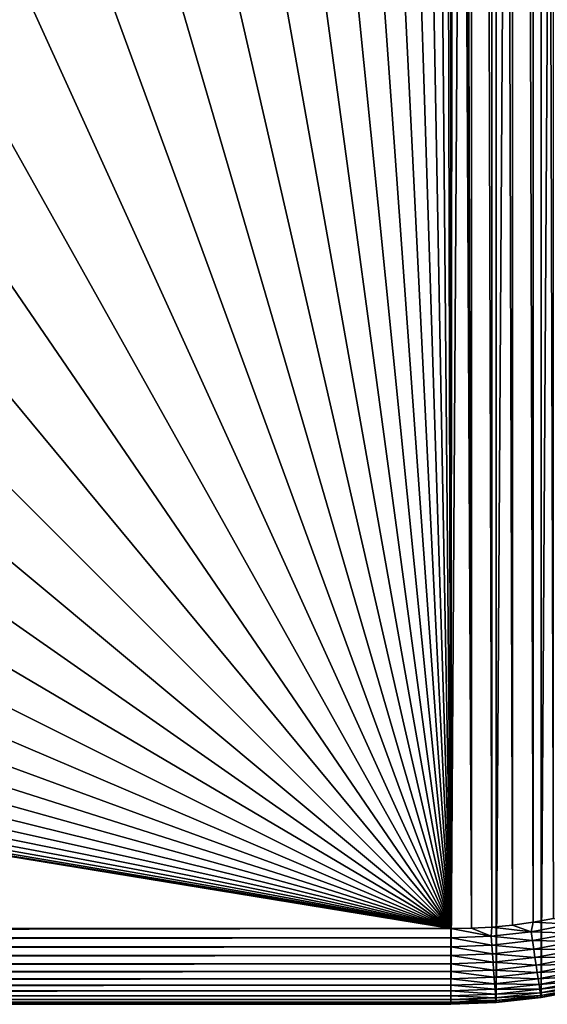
# Model space of a CAD drawing. Header units: metres. Extents: x -24 to 236, y -24 to 24.
# Tile 226 of 256: x 176.65 to 180.14, y -23.5 to -16.99. Entities that reach past the tile are written whole.
import ezdxf

# ---------------------------------------------------------------- set-up
doc = ezdxf.new("R2010")
doc.units = ezdxf.units.M
doc.layers.add('solid_10392024', color=7, linetype='CONTINUOUS')

msp = doc.modelspace()

# ---------------------------------------------------------------- linework, layer by layer
at = {"layer": 'solid_10392024'}
for points in [[(140.5, -23.5), (140.5, 23.5), (179.5, 23.5)], [(179.5, -23.5), (140.5, -23.5), (179.5, 23.5)], [(179.798935, 23.488813), (179.5, -23.5), (179.5, 23.5)], [(179.798935, 23.488813), (179.798935, -23.488813), (179.5, -23.5)], [(179.798935, 23.488813), (180.096283, 23.455299), (179.798935, -23.488813)], [(180.096283, 23.455299), (180.096283, -23.455299), (179.798935, -23.488813)], [(180.096283, 23.455299), (180.390076, 23.399714), (180.096283, -23.455299)], [(180.390076, 23.399714), (180.390076, -23.399714), (180.096283, -23.455299)], [(179.636032, -22.997387, 4), (179.636032, 22.997387, 4), (179.5, 23, 4)], [(179.550003, 0, 4), (179.636032, -22.997387, 4), (179.5, 23, 4)], [(179.771973, -22.989431, 4), (179.771973, 22.989431, 4), (179.636032, 22.997387, 4)], [(179.636032, -22.997387, 4), (179.771973, -22.989431, 4), (179.636032, 22.997387, 4)], [(179.907913, -22.976131, 4), (179.907913, 22.976131, 4), (179.771973, 22.989431, 4)], [(179.771973, -22.989431, 4), (179.907913, -22.976131, 4), (179.771973, 22.989431, 4)], [(180.043823, -22.957489, 4), (180.043823, 22.957489, 4), (179.907913, 22.976131, 4)], [(179.907913, -22.976131, 4), (180.043823, -22.957489, 4), (179.907913, 22.976131, 4)], [(180.17897, -22.933502, 4), (180.17897, 22.933502, 4), (180.043823, 22.957489, 4)], [(180.043823, -22.957489, 4), (180.17897, -22.933502, 4), (180.043823, 22.957489, 4)], [(179.550003, 0, 4), (179.524902, -0.990257, 4), (179.636032, -22.997387, 4)], [(179.524902, -0.990257, 4), (179.449692, -1.977896, 4), (179.5, -23, 4)], [(179.524902, -0.990257, 4), (179.5, -23, 4), (179.636032, -22.997387, 4)], [(179.449692, -1.977896, 4), (179.324554, -2.960418, 4), (179.5, -23, 4)], [(179.324554, -2.960418, 4), (179.149811, -3.935338, 4), (179.5, -23, 4)], [(179.149811, -3.935338, 4), (178.925919, -4.90019, 4), (179.5, -23, 4)], [(178.925919, -4.90019, 4), (178.653427, -5.852529, 4), (179.5, -23, 4)], [(178.653427, -5.852529, 4), (178.333038, -6.789874, 4), (179.5, -23, 4)], [(178.333038, -6.789874, 4), (177.965591, -7.709713, 4), (179.5, -23, 4)], [(177.965591, -7.709713, 4), (177.552063, -8.609718, 4), (179.5, -23, 4)], [(177.552063, -8.609718, 4), (177.093491, -9.487617, 4), (179.5, -23, 4)], [(177.093491, -9.487617, 4), (176.591034, -10.341187, 4), (179.5, -23, 4)], [(176.591034, -10.341187, 4), (176.045944, -11.168262, 4), (179.5, -23, 4)], [(176.045944, -11.168262, 4), (175.459641, -11.966712, 4), (179.5, -23, 4)], [(175.459641, -11.966712, 4), (174.833679, -12.73438, 4), (179.5, -23, 4)], [(174.833679, -12.73438, 4), (174.169678, -13.469319, 4), (179.5, -23, 4)], [(174.169678, -13.469319, 4), (173.469315, -14.169675, 4), (179.5, -23, 4)], [(173.469315, -14.169675, 4), (172.734375, -14.833675, 4), (179.5, -23, 4)], [(172.734375, -14.833675, 4), (171.966705, -15.459634, 4), (179.5, -23, 4)], [(171.966705, -15.459634, 4), (171.168259, -16.045946, 4), (179.5, -23, 4)], [(171.168259, -16.045946, 4), (170.341187, -16.591028, 4), (179.5, -23, 4)], [(170.341187, -16.591028, 4), (169.48761, -17.093491, 4), (179.5, -23, 4)], [(169.48761, -17.093491, 4), (168.609726, -17.552065, 4), (179.5, -23, 4)], [(168.609726, -17.552065, 4), (167.709717, -17.965597, 4), (179.5, -23, 4)], [(167.709717, -17.965597, 4), (166.789871, -18.333033, 4), (179.5, -23, 4)], [(166.789871, -18.333033, 4), (165.852524, -18.653429, 4), (179.5, -23, 4)], [(165.852524, -18.653429, 4), (164.900192, -18.925922, 4), (179.5, -23, 4)], [(164.900192, -18.925922, 4), (163.935333, -19.149815, 4), (179.5, -23, 4)], [(163.935333, -19.149815, 4), (162.960419, -19.324549, 4), (179.5, -23, 4)], [(157.039581, -19.324549, 4), (140.5, -23, 4), (179.5, -23, 4)], [(158.02211, -19.449684, 4), (157.039581, -19.324549, 4), (179.5, -23, 4)], [(162.960419, -19.324549, 4), (161.97789, -19.449684, 4), (179.5, -23, 4)], [(159.009689, -19.5249, 4), (158.02211, -19.449684, 4), (179.5, -23, 4)], [(161.97789, -19.449684, 4), (160.990311, -19.5249, 4), (179.5, -23, 4)], [(159.009689, -19.5249, 4), (179.5, -23, 4), (160, -19.549999, 4)], [(160.990311, -19.5249, 4), (160, -19.549999, 4), (179.5, -23, 4)], [(180.030624, -23.020504, 3.996354), (180.043823, -22.957489, 4), (179.907913, -22.976131, 4)], [(180.030624, -23.020504, 3.996354), (180.292236, -22.971004, 3.996354), (180.043823, -22.957489, 4)], [(180.305466, -23.028963, 3.985456), (180.292236, -22.971004, 3.996354), (180.030624, -23.020504, 3.996354)], [(180.292236, -22.971004, 3.996354), (180.17897, -22.933502, 4), (180.043823, -22.957489, 4)], [(140.5, -23.060268, 3.996354), (179.5, -23, 4), (140.5, -23, 4)], [(140.5, -23.060268, 3.996354), (179.5, -23.060268, 3.996354), (179.5, -23, 4)], [(179.766052, -23.050314, 3.996354), (179.636032, -22.997387, 4), (179.5, -23, 4)], [(179.5, -23.060268, 3.996354), (179.766052, -23.050314, 3.996354), (179.5, -23, 4)], [(179.766052, -23.050314, 3.996354), (179.771973, -22.989431, 4), (179.636032, -22.997387, 4)], [(179.766052, -23.050314, 3.996354), (180.030624, -23.020504, 3.996354), (179.771973, -22.989431, 4)], [(180.03949, -23.079287, 3.985456), (180.030624, -23.020504, 3.996354), (179.766052, -23.050314, 3.996354)], [(180.030624, -23.020504, 3.996354), (179.907913, -22.976131, 4), (179.771973, -22.989431, 4)], [(180.03949, -23.079287, 3.985456), (180.305466, -23.028963, 3.985456), (180.030624, -23.020504, 3.996354)], [(180.318298, -23.085215, 3.967465), (180.305466, -23.028963, 3.985456), (180.03949, -23.079287, 3.985456)], [(140.5, -23.119717, 3.985456), (179.5, -23.119717, 3.985456), (179.5, -23.060268, 3.996354)], [(140.5, -23.060268, 3.996354), (140.5, -23.119717, 3.985456), (179.5, -23.060268, 3.996354)], [(179.770508, -23.109594, 3.985456), (179.766052, -23.050314, 3.996354), (179.5, -23.060268, 3.996354)], [(179.5, -23.119717, 3.985456), (179.770508, -23.109594, 3.985456), (179.5, -23.060268, 3.996354)], [(179.770508, -23.109594, 3.985456), (180.03949, -23.079287, 3.985456), (179.766052, -23.050314, 3.996354)], [(180.048096, -23.136341, 3.967465), (180.03949, -23.079287, 3.985456), (179.770508, -23.109594, 3.985456)], [(180.048096, -23.136341, 3.967465), (180.318298, -23.085215, 3.967465), (180.03949, -23.079287, 3.985456)], [(180.330566, -23.138941, 3.942644), (180.318298, -23.085215, 3.967465), (180.048096, -23.136341, 3.967465)], [(140.5, -23.177416, 3.967465), (179.5, -23.177416, 3.967465), (179.5, -23.119717, 3.985456)], [(140.5, -23.119717, 3.985456), (140.5, -23.177416, 3.967465), (179.5, -23.119717, 3.985456)], [(179.774811, -23.167133, 3.967465), (179.770508, -23.109594, 3.985456), (179.5, -23.119717, 3.985456)], [(179.5, -23.177416, 3.967465), (179.774811, -23.167133, 3.967465), (179.5, -23.119717, 3.985456)], [(179.778931, -23.222086, 3.942644), (179.774811, -23.167133, 3.967465), (179.5, -23.177416, 3.967465)], [(179.774811, -23.167133, 3.967465), (180.048096, -23.136341, 3.967465), (179.770508, -23.109594, 3.985456)], [(180.056305, -23.190832, 3.942644), (180.048096, -23.136341, 3.967465), (179.774811, -23.167133, 3.967465)], [(179.778931, -23.222086, 3.942644), (180.056305, -23.190832, 3.942644), (179.774811, -23.167133, 3.967465)], [(180.056305, -23.190832, 3.942644), (180.330566, -23.138941, 3.942644), (180.048096, -23.136341, 3.967465)], [(180.342072, -23.189352, 3.911355), (180.330566, -23.138941, 3.942644), (180.056305, -23.190832, 3.942644)], [(140.5, -23.232523, 3.942644), (179.5, -23.232523, 3.942644), (179.5, -23.177416, 3.967465)], [(140.5, -23.177416, 3.967465), (140.5, -23.232523, 3.942644), (179.5, -23.177416, 3.967465)], [(140.5, -23.284231, 3.911355), (179.5, -23.284231, 3.911355), (179.5, -23.232523, 3.942644)], [(140.5, -23.232523, 3.942644), (140.5, -23.284231, 3.911355), (179.5, -23.232523, 3.942644)], [(179.5, -23.232523, 3.942644), (179.778931, -23.222086, 3.942644), (179.5, -23.177416, 3.967465)], [(179.782791, -23.273649, 3.911355), (179.778931, -23.222086, 3.942644), (179.5, -23.232523, 3.942644)], [(179.5, -23.284231, 3.911355), (179.782791, -23.273649, 3.911355), (179.5, -23.232523, 3.942644)], [(180.064011, -23.241964, 3.911355), (180.056305, -23.190832, 3.942644), (179.778931, -23.222086, 3.942644)], [(179.782791, -23.273649, 3.911355), (180.064011, -23.241964, 3.911355), (179.778931, -23.222086, 3.942644)], [(180.064011, -23.241964, 3.911355), (180.342072, -23.189352, 3.911355), (180.056305, -23.190832, 3.942644)], [(180.352646, -23.235716, 3.874055), (180.342072, -23.189352, 3.911355), (180.064011, -23.241964, 3.911355)], [(140.5, -23.331787, 3.874055), (179.5, -23.331787, 3.874055), (179.5, -23.284231, 3.911355)], [(140.5, -23.284231, 3.911355), (140.5, -23.331787, 3.874055), (179.5, -23.284231, 3.911355)], [(179.786346, -23.321074, 3.874055), (179.782791, -23.273649, 3.911355), (179.5, -23.284231, 3.911355)], [(179.5, -23.331787, 3.874055), (179.786346, -23.321074, 3.874055), (179.5, -23.284231, 3.911355)], [(180.071091, -23.28899, 3.874055), (180.064011, -23.241964, 3.911355), (179.782791, -23.273649, 3.911355)], [(179.786346, -23.321074, 3.874055), (180.071091, -23.28899, 3.874055), (179.782791, -23.273649, 3.911355)], [(180.077469, -23.331221, 3.83129), (180.071091, -23.28899, 3.874055), (179.786346, -23.321074, 3.874055)], [(180.071091, -23.28899, 3.874055), (180.352646, -23.235716, 3.874055), (180.064011, -23.241964, 3.911355)], [(180.362152, -23.277353, 3.83129), (180.352646, -23.235716, 3.874055), (180.071091, -23.28899, 3.874055)], [(180.077469, -23.331221, 3.83129), (180.362152, -23.277353, 3.83129), (180.071091, -23.28899, 3.874055)], [(180.370438, -23.313656, 3.783684), (180.362152, -23.277353, 3.83129), (180.077469, -23.331221, 3.83129)], [(140.5, -23.374496, 3.83129), (179.5, -23.374496, 3.83129), (179.5, -23.331787, 3.874055)], [(140.5, -23.331787, 3.874055), (140.5, -23.374496, 3.83129), (179.5, -23.331787, 3.874055)], [(179.789536, -23.363663, 3.83129), (179.786346, -23.321074, 3.874055), (179.5, -23.331787, 3.874055)], [(179.5, -23.374496, 3.83129), (179.789536, -23.363663, 3.83129), (179.5, -23.331787, 3.874055)], [(179.792328, -23.400793, 3.783684), (179.789536, -23.363663, 3.83129), (179.5, -23.374496, 3.83129)], [(179.789536, -23.363663, 3.83129), (180.077469, -23.331221, 3.83129), (179.786346, -23.321074, 3.874055)], [(180.083008, -23.368042, 3.783684), (180.077469, -23.331221, 3.83129), (179.789536, -23.363663, 3.83129)], [(179.792328, -23.400793, 3.783684), (180.083008, -23.368042, 3.783684), (179.789536, -23.363663, 3.83129)], [(180.083008, -23.368042, 3.783684), (180.370438, -23.313656, 3.783684), (180.077469, -23.331221, 3.83129)], [(180.377396, -23.344095, 3.731934), (180.370438, -23.313656, 3.783684), (180.083008, -23.368042, 3.783684)], [(180.087662, -23.398912, 3.731934), (180.377396, -23.344095, 3.731934), (180.083008, -23.368042, 3.783684)], [(180.382904, -23.368221, 3.676794), (180.377396, -23.344095, 3.731934), (180.087662, -23.398912, 3.731934)], [(140.5, -23.411732, 3.783684), (179.5, -23.411732, 3.783684), (179.5, -23.374496, 3.83129)], [(140.5, -23.374496, 3.83129), (140.5, -23.411732, 3.783684), (179.5, -23.374496, 3.83129)], [(140.5, -23.442953, 3.731934), (179.5, -23.442953, 3.731934), (179.5, -23.411732, 3.783684)], [(140.5, -23.411732, 3.783684), (140.5, -23.442953, 3.731934), (179.5, -23.411732, 3.783684)], [(179.5, -23.411732, 3.783684), (179.792328, -23.400793, 3.783684), (179.5, -23.374496, 3.83129)], [(179.794662, -23.431927, 3.731934), (179.792328, -23.400793, 3.783684), (179.5, -23.411732, 3.783684)], [(179.5, -23.442953, 3.731934), (179.794662, -23.431927, 3.731934), (179.5, -23.411732, 3.783684)], [(180.087662, -23.398912, 3.731934), (180.083008, -23.368042, 3.783684), (179.792328, -23.400793, 3.783684)], [(179.794662, -23.431927, 3.731934), (180.087662, -23.398912, 3.731934), (179.792328, -23.400793, 3.783684)], [(180.091354, -23.423386, 3.676794), (180.087662, -23.398912, 3.731934), (179.794662, -23.431927, 3.731934)], [(179.796509, -23.456606, 3.676794), (180.091354, -23.423386, 3.676794), (179.794662, -23.431927, 3.731934)], [(180.094025, -23.441099, 3.619071), (180.091354, -23.423386, 3.676794), (179.796509, -23.456606, 3.676794)], [(180.091354, -23.423386, 3.676794), (180.382904, -23.368221, 3.676794), (180.087662, -23.398912, 3.731934)], [(180.386887, -23.385687, 3.619071), (180.382904, -23.368221, 3.676794), (180.091354, -23.423386, 3.676794)], [(180.094025, -23.441099, 3.619071), (180.386887, -23.385687, 3.619071), (180.091354, -23.423386, 3.676794)], [(180.389297, -23.396235, 3.559608), (180.386887, -23.385687, 3.619071), (180.094025, -23.441099, 3.619071)], [(180.095642, -23.451797, 3.559608), (180.389297, -23.396235, 3.559608), (180.094025, -23.441099, 3.619071)], [(180.095642, -23.451797, 3.559608), (180.390091, -23.399712, 3.5), (180.389297, -23.396235, 3.559608)], [(180.095642, -23.451797, 3.559608), (180.096176, -23.455324, 3.5), (180.390091, -23.399712, 3.5)], [(180.390091, -23.399712, 3.5), (180.096176, -23.455324, 3.5), (180.390076, -23.399714)], [(180.096176, -23.455324, 3.5), (180.096283, -23.455299), (180.390076, -23.399714)], [(140.5, -23.467701, 3.676794), (179.5, -23.467701, 3.676794), (179.5, -23.442953, 3.731934)], [(140.5, -23.442953, 3.731934), (140.5, -23.467701, 3.676794), (179.5, -23.442953, 3.731934)], [(140.5, -23.485615, 3.619071), (179.5, -23.485615, 3.619071), (179.5, -23.467701, 3.676794)], [(140.5, -23.467701, 3.676794), (140.5, -23.485615, 3.619071), (179.5, -23.467701, 3.676794)], [(140.5, -23.496433, 3.559608), (179.5, -23.496433, 3.559608), (179.5, -23.485615, 3.619071)], [(140.5, -23.485615, 3.619071), (140.5, -23.496433, 3.559608), (179.5, -23.485615, 3.619071)], [(179.796509, -23.456606, 3.676794), (179.794662, -23.431927, 3.731934), (179.5, -23.442953, 3.731934)], [(179.5, -23.467701, 3.676794), (179.796509, -23.456606, 3.676794), (179.5, -23.442953, 3.731934)], [(179.797852, -23.47447, 3.619071), (179.796509, -23.456606, 3.676794), (179.5, -23.467701, 3.676794)], [(179.5, -23.485615, 3.619071), (179.797852, -23.47447, 3.619071), (179.5, -23.467701, 3.676794)], [(179.79866, -23.48526, 3.559608), (179.797852, -23.47447, 3.619071), (179.5, -23.485615, 3.619071)], [(179.5, -23.496433, 3.559608), (179.79892, -23.488815, 3.5), (179.79866, -23.48526, 3.559608)], [(179.5, -23.496433, 3.559608), (179.79866, -23.48526, 3.559608), (179.5, -23.485615, 3.619071)], [(179.5, -23.5, 3.5), (179.5, -23.5), (179.798935, -23.488813)], [(179.79892, -23.488815, 3.5), (179.5, -23.5, 3.5), (179.798935, -23.488813)], [(179.5, -23.496433, 3.559608), (179.5, -23.5, 3.5), (179.79892, -23.488815, 3.5)], [(179.797852, -23.47447, 3.619071), (180.094025, -23.441099, 3.619071), (179.796509, -23.456606, 3.676794)], [(180.095642, -23.451797, 3.559608), (180.094025, -23.441099, 3.619071), (179.797852, -23.47447, 3.619071)], [(179.79866, -23.48526, 3.559608), (180.095642, -23.451797, 3.559608), (179.797852, -23.47447, 3.619071)], [(179.79866, -23.48526, 3.559608), (180.096176, -23.455324, 3.5), (180.095642, -23.451797, 3.559608)], [(179.79866, -23.48526, 3.559608), (179.79892, -23.488815, 3.5), (180.096176, -23.455324, 3.5)], [(179.79892, -23.488815, 3.5), (179.798935, -23.488813), (180.096283, -23.455299)], [(180.096176, -23.455324, 3.5), (179.79892, -23.488815, 3.5), (180.096283, -23.455299)], [(179.5, -23.496433, 3.559608), (140.5, -23.5, 3.5), (179.5, -23.5, 3.5)], [(140.5, -23.496433, 3.559608), (140.5, -23.5, 3.5), (179.5, -23.496433, 3.559608)], [(140.5, -23.5, 3.5), (140.5, -23.5), (179.5, -23.5)], [(179.5, -23.5, 3.5), (140.5, -23.5, 3.5), (179.5, -23.5)]]:
    msp.add_3dface(points, dxfattribs=at)

doc.saveas('drawing.dxf')
